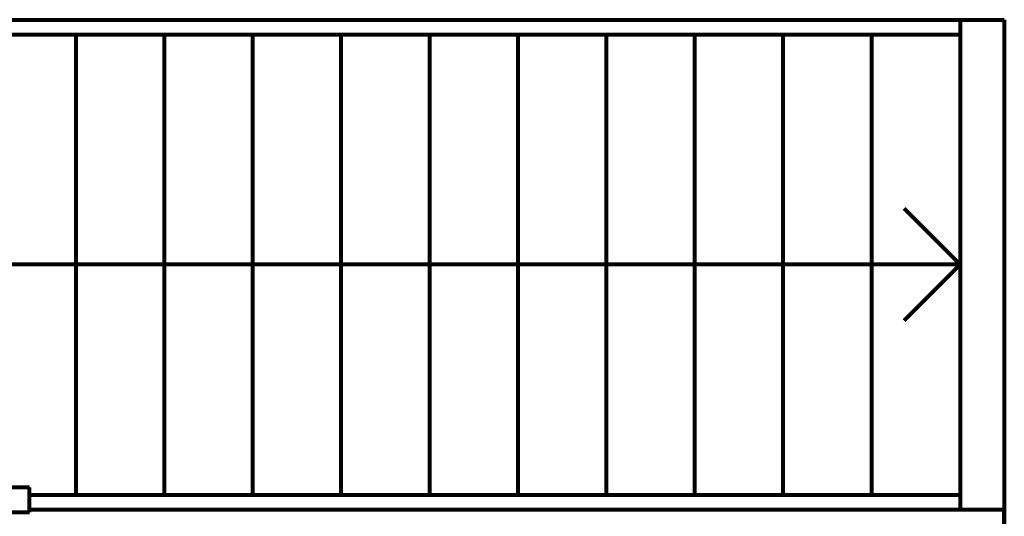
# Model space of a CAD drawing. Header units: millimetres. Extents: x -90830 to 24172, y -102460 to 73669.
# Tile 89 of 198: x -54252 to -51579, y 53836 to 55185. Entities that reach past the tile are written whole.
import ezdxf

# ---------------------------------------------------------------- set-up
doc = ezdxf.new("R2010")
doc.units = ezdxf.units.MM
doc.layers.add('Algemeen01', color=253, linetype='Continuous', lineweight=80)

msp = doc.modelspace()

# ---------------------------------------------------------------- linework, layer by layer
at = {"layer": 'Algemeen01'}
for p, q in [((-55608.6, 55184.8), (-51578.6, 55184.8)), ((-51698.6, 55184.8), (-51698.6, 53854.8)), ((-51578.6, 55184.8), (-51578.6, 53794.8)), ((-55568.6, 55144.8), (-51698.6, 55144.8)), ((-54098.6, 53894.8), (-54098.6, 55144.8)), ((-53858.6, 53894.8), (-53858.6, 55144.8)), ((-53618.6, 53894.8), (-53618.6, 55144.8)), ((-53378.6, 53894.8), (-53378.6, 55144.8)), ((-53138.6, 53894.8), (-53138.6, 55144.8)), ((-52898.6, 53894.8), (-52898.6, 55144.8)), ((-52658.6, 53894.8), (-52658.6, 55144.8)), ((-52418.6, 53894.8), (-52418.6, 55144.8)), ((-52178.6, 53894.8), (-52178.6, 55144.8)), ((-51938.6, 53894.8), (-51938.6, 55144.8)), ((-51698.6, 54519.8), (-51850.6, 54671.8)), ((-51698.6, 54519.8), (-54338.6, 54519.8)), ((-51698.6, 54519.8), (-51850.6, 54367.9)), ((-54224.6, 53914.8), (-54338.6, 53914.8)), ((-54224.6, 53847.8), (-54224.6, 53914.8)), ((-54224.6, 53894.8), (-51698.6, 53894.8)), ((-54338.6, 53847.8), (-54224.6, 53847.8)), ((-54224.6, 53854.8), (-51578.6, 53854.8)), ((-53464.8, 53854.8), (-52058.6, 53854.8)), ((-53464.8, 53854.8), (-52058.6, 53854.8)), ((-53464.8, 53854.8), (-52058.6, 53854.8)), ((-51578.6, 53794.8), (-51578.6, 53854.8))]:
    msp.add_line(p, q, dxfattribs=at)

doc.saveas('drawing.dxf')
